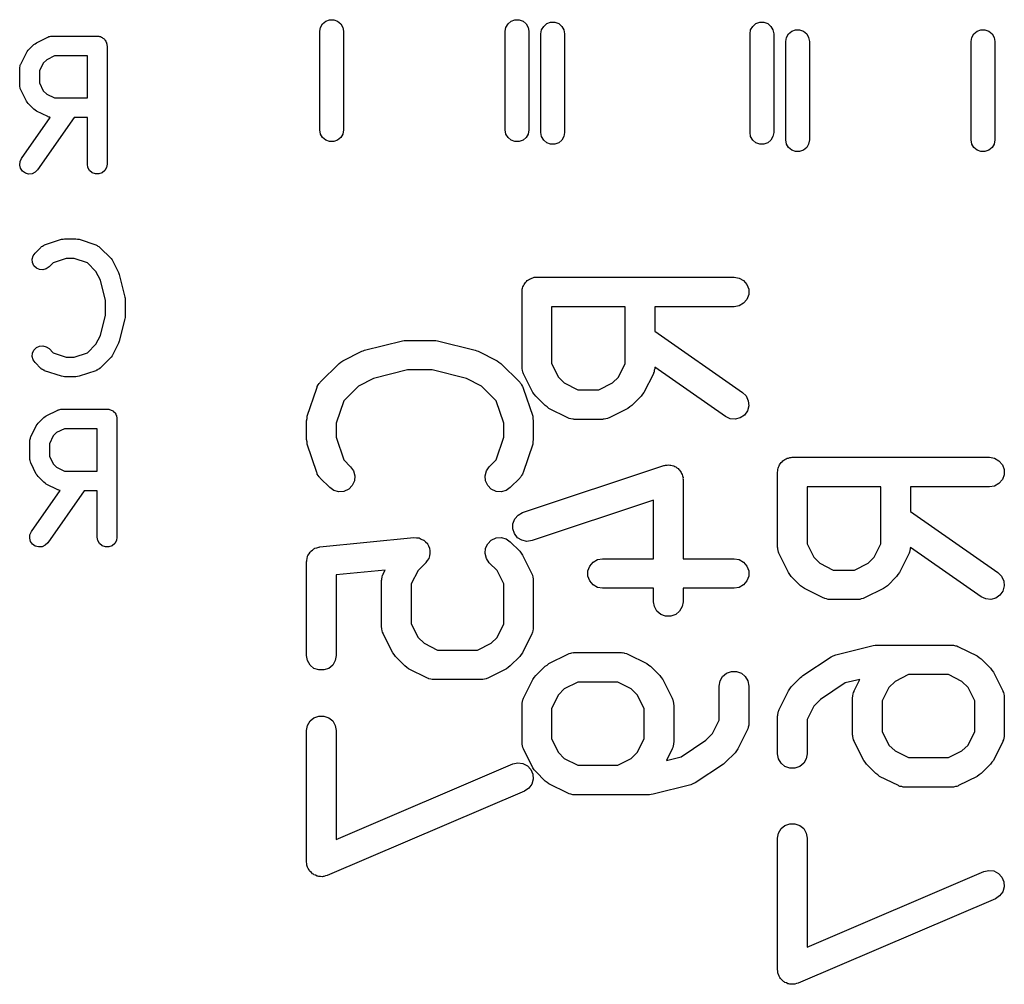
# Model space of a CAD drawing. Extents: x 93.7 to 160.2, y -161.6 to -97.7.
# Tile 24 of 30: x 132.2 to 137.2, y -117.5 to -112.6. Entities that reach past the tile are written whole.
import ezdxf

# ---------------------------------------------------------------- set-up
doc = ezdxf.new("R2010")
doc.units = 0
doc.header["$MEASUREMENT"] = 0
doc.layers.add('BLACK', color=7, linetype='CONTINUOUS')

msp = doc.modelspace()

# ---------------------------------------------------------------- linework, layer by layer
at = {"layer": 'Black'}
for p, q in [((133.68, -112.683), (133.683, -112.663)), ((133.683, -112.663), (133.694, -112.645)), ((133.694, -112.645), (133.71, -112.631)), ((133.71, -112.631), (133.729, -112.624)), ((133.729, -112.624), (133.75, -112.624)), ((133.75, -112.624), (133.77, -112.631)), ((133.77, -112.631), (133.786, -112.645)), ((133.786, -112.645), (133.796, -112.663)), ((133.796, -112.663), (133.8, -112.683)), ((134.62, -112.683), (134.623, -112.663)), ((134.623, -112.663), (134.634, -112.645)), ((134.634, -112.645), (134.65, -112.631)), ((134.65, -112.631), (134.669, -112.624)), ((134.669, -112.624), (134.69, -112.624)), ((134.69, -112.624), (134.71, -112.631)), ((134.71, -112.631), (134.726, -112.645)), ((134.726, -112.645), (134.736, -112.663)), ((134.736, -112.663), (134.74, -112.683)), ((134.804, -112.676), (134.815, -112.658)), ((134.815, -112.658), (134.831, -112.644)), ((134.831, -112.644), (134.85, -112.637)), ((134.85, -112.637), (134.871, -112.637)), ((134.871, -112.637), (134.891, -112.644)), ((134.891, -112.644), (134.907, -112.658)), ((134.907, -112.658), (134.917, -112.676)), ((135.864, -112.676), (135.875, -112.658)), ((135.875, -112.658), (135.891, -112.644)), ((135.891, -112.644), (135.91, -112.637)), ((135.91, -112.637), (135.931, -112.637)), ((135.931, -112.637), (135.951, -112.644)), ((135.951, -112.644), (135.967, -112.658)), ((135.967, -112.658), (135.977, -112.676)), ((132.243, -112.741), (132.3, -112.712)), ((132.3, -112.712), (132.302, -112.712)), ((132.302, -112.712), (132.305, -112.71)), ((132.305, -112.71), (132.311, -112.709)), ((132.311, -112.709), (132.316, -112.708)), ((132.316, -112.708), (132.319, -112.708)), ((132.319, -112.708), (132.322, -112.707)), ((132.322, -112.707), (132.551, -112.707)), ((132.551, -112.707), (132.555, -112.708)), ((132.555, -112.708), (132.559, -112.708)), ((132.559, -112.708), (132.563, -112.709)), ((132.563, -112.709), (132.568, -112.71)), ((132.568, -112.71), (132.572, -112.712)), ((132.572, -112.712), (132.576, -112.714)), ((132.576, -112.714), (132.579, -112.717)), ((132.579, -112.717), (132.583, -112.719)), ((132.583, -112.719), (132.586, -112.722)), ((133.68, -113.183), (133.68, -112.683)), ((133.8, -112.683), (133.8, -113.183)), ((134.62, -113.183), (134.62, -112.683)), ((134.74, -112.683), (134.74, -113.183)), ((134.801, -112.696), (134.804, -112.676)), ((134.801, -113.196), (134.801, -112.696)), ((134.917, -112.676), (134.921, -112.696)), ((134.921, -112.696), (134.921, -113.196)), ((135.861, -112.696), (135.864, -112.676)), ((135.861, -113.196), (135.861, -112.696)), ((135.977, -112.676), (135.981, -112.696)), ((135.981, -112.696), (135.981, -113.196)), ((136.042, -112.734), (136.046, -112.714)), ((136.046, -112.714), (136.056, -112.696)), ((136.056, -112.696), (136.072, -112.682)), ((136.072, -112.682), (136.091, -112.675)), ((136.091, -112.675), (136.112, -112.675)), ((136.112, -112.675), (136.132, -112.682)), ((136.132, -112.682), (136.148, -112.696)), ((136.148, -112.696), (136.158, -112.714)), ((136.158, -112.714), (136.162, -112.734)), ((136.982, -112.734), (136.986, -112.714)), ((136.986, -112.714), (136.996, -112.696)), ((136.996, -112.696), (137.012, -112.682)), ((137.012, -112.682), (137.031, -112.675)), ((137.031, -112.675), (137.052, -112.675)), ((137.052, -112.675), (137.072, -112.682)), ((137.072, -112.682), (137.088, -112.696)), ((137.088, -112.696), (137.098, -112.714)), ((137.098, -112.714), (137.102, -112.734)), ((132.201, -112.779), (132.23, -112.75)), ((132.23, -112.75), (132.236, -112.746)), ((132.236, -112.746), (132.243, -112.741)), ((132.586, -112.722), (132.589, -112.725)), ((132.589, -112.725), (132.591, -112.729)), ((132.591, -112.729), (132.594, -112.732)), ((132.594, -112.732), (132.595, -112.736)), ((132.595, -112.736), (132.598, -112.74)), ((132.598, -112.74), (132.598, -112.744)), ((132.598, -112.744), (132.6, -112.749)), ((132.6, -112.749), (132.6, -112.753)), ((132.6, -112.753), (132.601, -112.757)), ((132.601, -112.757), (132.601, -113.357)), ((136.042, -113.234), (136.042, -112.734)), ((136.162, -112.734), (136.162, -113.234)), ((136.982, -113.234), (136.982, -112.734)), ((137.102, -112.734), (137.102, -113.234)), ((132.163, -112.849), (132.192, -112.792)), ((132.192, -112.792), (132.196, -112.786)), ((132.196, -112.786), (132.201, -112.779)), ((132.334, -112.807), (132.295, -112.827)), ((132.501, -112.807), (132.334, -112.807)), ((132.501, -113.021), (132.501, -112.807)), ((132.158, -112.866), (132.16, -112.86)), ((132.158, -112.869), (132.158, -112.866)), ((132.158, -112.871), (132.158, -112.869)), ((132.16, -112.86), (132.161, -112.854)), ((132.161, -112.854), (132.162, -112.852)), ((132.162, -112.852), (132.163, -112.849)), ((132.277, -112.844), (132.258, -112.883)), ((132.295, -112.827), (132.277, -112.844)), ((132.158, -112.957), (132.158, -112.871)), ((132.258, -112.883), (132.258, -112.945)), ((132.158, -112.96), (132.158, -112.957)), ((132.158, -112.963), (132.158, -112.96)), ((132.16, -112.969), (132.158, -112.963)), ((132.258, -112.945), (132.277, -112.985)), ((132.161, -112.974), (132.16, -112.969)), ((132.162, -112.977), (132.161, -112.974)), ((132.163, -112.98), (132.162, -112.977)), ((132.192, -113.037), (132.163, -112.98)), ((132.277, -112.985), (132.295, -113.002)), ((132.295, -113.002), (132.334, -113.021)), ((132.196, -113.043), (132.192, -113.037)), ((132.201, -113.05), (132.196, -113.043)), ((132.23, -113.078), (132.201, -113.05)), ((132.334, -113.021), (132.501, -113.021)), ((132.236, -113.083), (132.23, -113.078)), ((132.243, -113.088), (132.236, -113.083)), ((132.3, -113.116), (132.243, -113.088)), ((132.302, -113.117), (132.3, -113.116)), ((132.305, -113.118), (132.302, -113.117)), ((132.311, -113.119), (132.305, -113.118)), ((132.167, -113.329), (132.313, -113.12)), ((132.434, -113.121), (132.249, -113.386)), ((132.313, -113.12), (132.311, -113.119)), ((132.501, -113.121), (132.434, -113.121)), ((132.501, -113.357), (132.501, -113.121)), ((133.683, -113.204), (133.68, -113.183)), ((133.694, -113.222), (133.683, -113.204)), ((133.796, -113.204), (133.786, -113.222)), ((133.8, -113.183), (133.796, -113.204)), ((134.623, -113.204), (134.62, -113.183)), ((134.634, -113.222), (134.623, -113.204)), ((134.736, -113.204), (134.726, -113.222)), ((134.74, -113.183), (134.736, -113.204)), ((134.804, -113.217), (134.801, -113.196)), ((134.815, -113.235), (134.804, -113.217)), ((134.917, -113.217), (134.907, -113.235)), ((134.921, -113.196), (134.917, -113.217)), ((135.864, -113.217), (135.861, -113.196)), ((135.875, -113.235), (135.864, -113.217)), ((135.977, -113.217), (135.967, -113.235)), ((135.981, -113.196), (135.977, -113.217)), ((133.71, -113.235), (133.694, -113.222)), ((133.729, -113.242), (133.71, -113.235)), ((133.75, -113.242), (133.729, -113.242)), ((133.77, -113.235), (133.75, -113.242)), ((133.786, -113.222), (133.77, -113.235)), ((134.65, -113.235), (134.634, -113.222)), ((134.669, -113.242), (134.65, -113.235)), ((134.69, -113.242), (134.669, -113.242)), ((134.71, -113.235), (134.69, -113.242)), ((134.726, -113.222), (134.71, -113.235)), ((134.831, -113.248), (134.815, -113.235)), ((134.85, -113.255), (134.831, -113.248)), ((134.871, -113.255), (134.85, -113.255)), ((134.891, -113.248), (134.871, -113.255)), ((134.907, -113.235), (134.891, -113.248)), ((135.891, -113.248), (135.875, -113.235)), ((135.91, -113.255), (135.891, -113.248)), ((135.931, -113.255), (135.91, -113.255)), ((135.951, -113.248), (135.931, -113.255)), ((135.967, -113.235), (135.951, -113.248)), ((136.046, -113.255), (136.042, -113.234)), ((136.056, -113.273), (136.046, -113.255)), ((136.158, -113.255), (136.148, -113.273)), ((136.162, -113.234), (136.158, -113.255)), ((136.986, -113.255), (136.982, -113.234)), ((136.996, -113.273), (136.986, -113.255)), ((137.098, -113.255), (137.088, -113.273)), ((137.102, -113.234), (137.098, -113.255)), ((136.072, -113.286), (136.056, -113.273)), ((136.091, -113.293), (136.072, -113.286)), ((136.112, -113.293), (136.091, -113.293)), ((136.132, -113.286), (136.112, -113.293)), ((136.148, -113.273), (136.132, -113.286)), ((137.012, -113.286), (136.996, -113.273)), ((137.031, -113.293), (137.012, -113.286)), ((137.052, -113.293), (137.031, -113.293)), ((137.072, -113.286), (137.052, -113.293)), ((137.088, -113.273), (137.072, -113.286)), ((132.158, -113.362), (132.16, -113.344)), ((132.162, -113.378), (132.158, -113.362)), ((132.16, -113.344), (132.167, -113.329)), ((132.504, -113.374), (132.501, -113.357)), ((132.601, -113.357), (132.598, -113.374)), ((132.172, -113.393), (132.162, -113.378)), ((132.187, -113.403), (132.172, -113.393)), ((132.203, -113.407), (132.187, -113.403)), ((132.221, -113.406), (132.203, -113.407)), ((132.236, -113.398), (132.221, -113.406)), ((132.249, -113.386), (132.236, -113.398)), ((132.512, -113.389), (132.504, -113.374)), ((132.526, -113.401), (132.512, -113.389)), ((132.542, -113.406), (132.526, -113.401)), ((132.559, -113.406), (132.542, -113.406)), ((132.576, -113.401), (132.559, -113.406)), ((132.589, -113.389), (132.576, -113.401)), ((132.598, -113.374), (132.589, -113.389)), ((132.282, -113.768), (132.284, -113.767)), ((132.284, -113.767), (132.37, -113.738)), ((132.37, -113.738), (132.378, -113.737)), ((132.378, -113.737), (132.386, -113.736)), ((132.386, -113.736), (132.443, -113.736)), ((132.443, -113.736), (132.451, -113.737)), ((132.451, -113.737), (132.459, -113.738)), ((132.459, -113.738), (132.544, -113.767)), ((132.544, -113.767), (132.547, -113.768)), ((132.226, -113.822), (132.236, -113.808)), ((132.236, -113.808), (132.265, -113.779)), ((132.265, -113.779), (132.267, -113.777)), ((132.267, -113.777), (132.269, -113.775)), ((132.269, -113.775), (132.274, -113.773)), ((132.274, -113.773), (132.279, -113.769)), ((132.279, -113.769), (132.282, -113.768)), ((132.547, -113.768), (132.55, -113.769)), ((132.55, -113.769), (132.554, -113.773)), ((132.554, -113.773), (132.56, -113.775)), ((132.56, -113.775), (132.561, -113.777)), ((132.561, -113.777), (132.564, -113.779)), ((132.564, -113.779), (132.621, -113.836)), ((132.221, -113.839), (132.226, -113.822)), ((132.223, -113.856), (132.221, -113.839)), ((132.23, -113.872), (132.223, -113.856)), ((132.327, -113.858), (132.307, -113.878)), ((132.394, -113.836), (132.327, -113.858)), ((132.435, -113.836), (132.394, -113.836)), ((132.501, -113.858), (132.435, -113.836)), ((132.544, -113.901), (132.501, -113.858)), ((132.621, -113.836), (132.626, -113.843)), ((132.626, -113.843), (132.63, -113.849)), ((132.63, -113.849), (132.659, -113.906)), ((132.243, -113.884), (132.23, -113.872)), ((132.258, -113.891), (132.243, -113.884)), ((132.276, -113.893), (132.258, -113.891)), ((132.292, -113.888), (132.276, -113.893)), ((132.307, -113.878), (132.292, -113.888)), ((132.567, -113.946), (132.544, -113.901)), ((132.659, -113.906), (132.66, -113.912)), ((132.66, -113.912), (132.663, -113.917)), ((132.663, -113.917), (132.691, -114.031)), ((132.593, -114.049), (132.567, -113.946)), ((134.715, -113.968), (134.719, -113.963)), ((134.719, -113.963), (134.722, -113.957)), ((134.722, -113.957), (134.727, -113.953)), ((134.727, -113.953), (134.731, -113.948)), ((134.731, -113.948), (134.737, -113.944)), ((134.737, -113.944), (134.742, -113.94)), ((134.742, -113.94), (134.748, -113.938)), ((134.748, -113.938), (134.754, -113.935)), ((134.754, -113.935), (134.76, -113.933)), ((134.76, -113.933), (134.767, -113.931)), ((134.767, -113.931), (134.773, -113.931)), ((134.773, -113.931), (134.78, -113.93)), ((134.78, -113.93), (135.78, -113.93)), ((135.78, -113.93), (135.805, -113.935)), ((135.805, -113.935), (135.828, -113.948)), ((135.828, -113.948), (135.845, -113.968)), ((134.705, -114.005), (134.706, -113.999)), ((134.705, -114.386), (134.705, -114.005)), ((134.706, -113.992), (134.708, -113.986)), ((134.706, -113.999), (134.706, -113.992)), ((134.708, -113.986), (134.709, -113.979)), ((134.709, -113.979), (134.712, -113.974)), ((134.712, -113.974), (134.715, -113.968)), ((135.845, -113.968), (135.854, -113.992)), ((135.854, -113.992), (135.854, -114.018)), ((132.593, -114.123), (132.593, -114.049)), ((132.691, -114.031), (132.692, -114.037)), ((132.692, -114.037), (132.693, -114.043)), ((132.693, -114.043), (132.693, -114.129)), ((135.828, -114.063), (135.805, -114.076)), ((135.845, -114.043), (135.828, -114.063)), ((135.854, -114.018), (135.845, -114.043)), ((134.855, -114.08), (134.855, -114.368)), ((135.228, -114.08), (134.855, -114.08)), ((135.228, -114.368), (135.228, -114.08)), ((135.78, -114.08), (135.378, -114.08)), ((135.378, -114.08), (135.378, -114.204)), ((135.805, -114.076), (135.78, -114.08)), ((132.567, -114.226), (132.593, -114.123)), ((132.691, -114.141), (132.663, -114.255)), ((132.692, -114.135), (132.691, -114.141)), ((132.693, -114.129), (132.692, -114.135)), ((135.378, -114.204), (135.823, -114.515)), ((132.544, -114.271), (132.567, -114.226)), ((132.659, -114.265), (132.63, -114.323)), ((132.66, -114.26), (132.659, -114.265)), ((132.663, -114.255), (132.66, -114.26)), ((133.907, -114.301), (134.098, -114.253)), ((134.098, -114.253), (134.107, -114.252)), ((134.107, -114.252), (134.116, -114.251)), ((134.116, -114.251), (134.259, -114.251)), ((134.259, -114.251), (134.268, -114.252)), ((134.268, -114.252), (134.277, -114.253)), ((134.277, -114.253), (134.468, -114.301)), ((132.221, -114.333), (132.223, -114.316)), ((132.223, -114.316), (132.23, -114.3)), ((132.23, -114.3), (132.243, -114.288)), ((132.243, -114.288), (132.258, -114.28)), ((132.258, -114.28), (132.276, -114.279)), ((132.276, -114.279), (132.292, -114.283)), ((132.292, -114.283), (132.307, -114.293)), ((132.307, -114.293), (132.327, -114.314)), ((132.327, -114.314), (132.394, -114.336)), ((132.435, -114.336), (132.501, -114.314)), ((132.501, -114.314), (132.544, -114.271)), ((133.797, -114.354), (133.892, -114.306)), ((133.892, -114.306), (133.9, -114.304)), ((133.9, -114.304), (133.907, -114.301)), ((134.468, -114.301), (134.475, -114.304)), ((134.475, -114.304), (134.483, -114.306)), ((134.483, -114.306), (134.578, -114.354)), ((132.226, -114.35), (132.221, -114.333)), ((132.236, -114.364), (132.226, -114.35)), ((132.265, -114.393), (132.236, -114.364)), ((132.394, -114.336), (132.435, -114.336)), ((132.621, -114.336), (132.564, -114.393)), ((132.626, -114.329), (132.621, -114.336)), ((132.63, -114.323), (132.626, -114.329)), ((133.777, -114.368), (133.787, -114.361)), ((133.787, -114.361), (133.797, -114.354)), ((134.578, -114.354), (134.588, -114.361)), ((134.588, -114.361), (134.598, -114.368)), ((132.267, -114.394), (132.265, -114.393)), ((132.269, -114.397), (132.267, -114.394)), ((132.274, -114.399), (132.269, -114.397)), ((132.279, -114.403), (132.274, -114.399)), ((132.282, -114.403), (132.279, -114.403)), ((132.284, -114.405), (132.282, -114.403)), ((132.37, -114.433), (132.284, -114.405)), ((132.544, -114.405), (132.459, -114.433)), ((132.547, -114.403), (132.544, -114.405)), ((132.55, -114.403), (132.547, -114.403)), ((132.554, -114.399), (132.55, -114.403)), ((132.56, -114.397), (132.554, -114.399)), ((132.561, -114.394), (132.56, -114.397)), ((132.564, -114.393), (132.561, -114.394)), ((133.682, -114.463), (133.777, -114.368)), ((134.125, -114.401), (133.952, -114.444)), ((134.25, -114.401), (134.125, -114.401)), ((134.423, -114.444), (134.25, -114.401)), ((134.598, -114.368), (134.693, -114.463)), ((134.705, -114.39), (134.705, -114.386)), ((134.705, -114.395), (134.705, -114.39)), ((134.708, -114.403), (134.705, -114.395)), ((134.709, -114.412), (134.708, -114.403)), ((134.711, -114.415), (134.709, -114.412)), ((134.713, -114.42), (134.711, -114.415)), ((134.855, -114.368), (134.889, -114.437)), ((135.194, -114.437), (135.228, -114.368)), ((135.372, -114.415), (135.371, -114.42)), ((135.374, -114.412), (135.372, -114.415)), ((135.375, -114.403), (135.374, -114.412)), ((135.378, -114.395), (135.375, -114.403)), ((135.737, -114.638), (135.378, -114.387)), ((135.378, -114.387), (135.378, -114.39)), ((135.378, -114.39), (135.378, -114.395)), ((132.378, -114.435), (132.37, -114.433)), ((132.386, -114.436), (132.378, -114.435)), ((132.443, -114.436), (132.386, -114.436)), ((132.451, -114.435), (132.443, -114.436)), ((132.459, -114.433), (132.451, -114.435)), ((133.68, -114.467), (133.682, -114.463)), ((133.952, -114.444), (133.875, -114.483)), ((134.5, -114.483), (134.423, -114.444)), ((134.693, -114.463), (134.695, -114.467)), ((134.76, -114.515), (134.713, -114.42)), ((134.889, -114.437), (134.919, -114.467)), ((135.164, -114.467), (135.194, -114.437)), ((135.371, -114.42), (135.323, -114.515)), ((133.616, -114.635), (133.664, -114.493)), ((133.664, -114.493), (133.666, -114.489)), ((133.666, -114.489), (133.667, -114.485)), ((133.667, -114.485), (133.672, -114.477)), ((133.672, -114.477), (133.676, -114.47)), ((133.676, -114.47), (133.68, -114.467)), ((133.875, -114.483), (133.801, -114.557)), ((134.574, -114.557), (134.5, -114.483)), ((134.695, -114.467), (134.699, -114.47)), ((134.699, -114.47), (134.703, -114.477)), ((134.703, -114.477), (134.708, -114.485)), ((134.708, -114.485), (134.709, -114.489)), ((134.709, -114.489), (134.711, -114.493)), ((134.711, -114.493), (134.759, -114.635)), ((134.767, -114.524), (134.76, -114.515)), ((134.919, -114.467), (134.988, -114.502)), ((134.988, -114.502), (135.095, -114.502)), ((135.095, -114.502), (135.164, -114.467)), ((135.323, -114.515), (135.316, -114.524)), ((135.823, -114.515), (135.841, -114.533)), ((133.801, -114.557), (133.762, -114.671)), ((134.612, -114.671), (134.574, -114.557)), ((134.774, -114.534), (134.767, -114.524)), ((134.822, -114.582), (134.774, -114.534)), ((135.309, -114.534), (135.261, -114.582)), ((135.316, -114.524), (135.309, -114.534)), ((135.841, -114.533), (135.852, -114.557)), ((135.852, -114.557), (135.854, -114.583)), ((132.293, -114.633), (132.351, -114.605)), ((132.351, -114.605), (132.353, -114.604)), ((132.353, -114.604), (132.356, -114.603)), ((132.356, -114.603), (132.362, -114.602)), ((132.362, -114.602), (132.367, -114.6)), ((132.367, -114.6), (132.37, -114.6)), ((132.37, -114.6), (132.373, -114.6)), ((132.373, -114.6), (132.601, -114.6)), ((132.601, -114.6), (132.606, -114.6)), ((132.606, -114.6), (132.61, -114.6)), ((132.61, -114.6), (132.614, -114.602)), ((132.614, -114.602), (132.619, -114.603)), ((132.619, -114.603), (132.622, -114.605)), ((132.622, -114.605), (132.626, -114.606)), ((132.626, -114.606), (132.63, -114.609)), ((132.63, -114.609), (132.634, -114.611)), ((132.634, -114.611), (132.636, -114.615)), ((132.636, -114.615), (132.64, -114.617)), ((134.832, -114.589), (134.822, -114.582)), ((134.841, -114.596), (134.832, -114.589)), ((134.937, -114.644), (134.841, -114.596)), ((135.242, -114.596), (135.147, -114.644)), ((135.251, -114.589), (135.242, -114.596)), ((135.261, -114.582), (135.251, -114.589)), ((135.848, -114.608), (135.833, -114.63)), ((135.854, -114.583), (135.848, -114.608)), ((132.252, -114.671), (132.28, -114.643)), ((132.28, -114.643), (132.287, -114.638)), ((132.287, -114.638), (132.293, -114.633)), ((132.64, -114.617), (132.642, -114.621)), ((132.642, -114.621), (132.645, -114.625)), ((132.645, -114.625), (132.646, -114.629)), ((132.646, -114.629), (132.648, -114.632)), ((132.648, -114.632), (132.649, -114.637)), ((132.649, -114.637), (132.651, -114.641)), ((132.651, -114.641), (132.651, -114.645)), ((132.651, -114.645), (132.651, -114.65)), ((132.651, -114.65), (132.651, -115.25)), ((133.612, -114.659), (133.615, -114.647)), ((133.612, -114.754), (133.612, -114.659)), ((133.615, -114.647), (133.616, -114.635)), ((134.759, -114.635), (134.76, -114.647)), ((134.76, -114.647), (134.762, -114.659)), ((134.762, -114.659), (134.762, -114.754)), ((134.941, -114.645), (134.937, -114.644)), ((134.944, -114.647), (134.941, -114.645)), ((134.953, -114.649), (134.944, -114.647)), ((134.962, -114.651), (134.953, -114.649)), ((134.966, -114.651), (134.962, -114.651)), ((134.97, -114.652), (134.966, -114.651)), ((135.113, -114.652), (134.97, -114.652)), ((135.117, -114.651), (135.113, -114.652)), ((135.122, -114.651), (135.117, -114.651)), ((135.13, -114.649), (135.122, -114.651)), ((135.139, -114.647), (135.13, -114.649)), ((135.142, -114.645), (135.139, -114.647)), ((135.147, -114.644), (135.142, -114.645)), ((135.76, -114.649), (135.737, -114.638)), ((135.786, -114.651), (135.76, -114.649)), ((135.811, -114.644), (135.786, -114.651)), ((135.833, -114.63), (135.811, -114.644)), ((132.214, -114.741), (132.242, -114.684)), ((132.242, -114.684), (132.247, -114.678)), ((132.247, -114.678), (132.252, -114.671)), ((132.385, -114.7), (132.345, -114.719)), ((132.551, -114.7), (132.385, -114.7)), ((132.551, -114.914), (132.551, -114.7)), ((133.762, -114.671), (133.762, -114.742)), ((134.612, -114.742), (134.612, -114.671)), ((132.209, -114.758), (132.211, -114.752)), ((132.209, -114.761), (132.209, -114.758)), ((132.209, -114.764), (132.209, -114.761)), ((132.209, -114.85), (132.209, -114.764)), ((132.211, -114.752), (132.212, -114.747)), ((132.212, -114.747), (132.213, -114.744)), ((132.213, -114.744), (132.214, -114.741)), ((132.328, -114.736), (132.309, -114.776)), ((132.345, -114.719), (132.328, -114.736)), ((133.615, -114.766), (133.612, -114.754)), ((133.616, -114.778), (133.615, -114.766)), ((133.762, -114.742), (133.801, -114.857)), ((134.574, -114.857), (134.612, -114.742)), ((134.76, -114.766), (134.759, -114.778)), ((134.762, -114.754), (134.76, -114.766)), ((132.309, -114.776), (132.309, -114.838)), ((133.664, -114.921), (133.616, -114.778)), ((134.759, -114.778), (134.711, -114.921)), ((132.209, -114.852), (132.209, -114.85)), ((132.209, -114.855), (132.209, -114.852)), ((132.211, -114.861), (132.209, -114.855)), ((132.212, -114.867), (132.211, -114.861)), ((132.309, -114.838), (132.328, -114.877)), ((133.801, -114.857), (133.836, -114.892)), ((134.539, -114.892), (134.574, -114.857)), ((136.023, -114.867), (136.027, -114.862)), ((136.027, -114.862), (136.033, -114.859)), ((136.033, -114.859), (136.038, -114.855)), ((136.038, -114.855), (136.044, -114.852)), ((136.044, -114.852), (136.049, -114.849)), ((136.049, -114.849), (136.056, -114.848)), ((136.056, -114.848), (136.062, -114.846)), ((136.062, -114.846), (136.069, -114.846)), ((136.069, -114.846), (136.075, -114.844)), ((136.075, -114.844), (137.075, -114.844)), ((137.075, -114.844), (137.101, -114.849)), ((137.101, -114.849), (137.123, -114.862)), ((137.123, -114.862), (137.14, -114.882)), ((132.213, -114.869), (132.212, -114.867)), ((132.214, -114.872), (132.213, -114.869)), ((132.242, -114.929), (132.214, -114.872)), ((132.328, -114.877), (132.345, -114.894)), ((132.345, -114.894), (132.385, -114.914)), ((132.385, -114.914), (132.551, -114.914)), ((133.836, -114.892), (133.851, -114.913)), ((133.851, -114.913), (133.857, -114.938)), ((134.518, -114.938), (134.524, -114.913)), ((134.524, -114.913), (134.539, -114.892)), ((134.708, -115.124), (135.423, -114.886)), ((135.423, -114.886), (135.428, -114.886)), ((135.428, -114.886), (135.433, -114.884)), ((135.433, -114.884), (135.441, -114.884)), ((135.441, -114.884), (135.448, -114.883)), ((135.448, -114.883), (135.454, -114.884)), ((135.454, -114.884), (135.459, -114.884)), ((135.459, -114.884), (135.466, -114.886)), ((135.466, -114.886), (135.474, -114.888)), ((135.474, -114.888), (135.479, -114.891)), ((135.479, -114.891), (135.484, -114.893)), ((135.484, -114.893), (135.49, -114.897)), ((135.49, -114.897), (135.496, -114.901)), ((135.496, -114.901), (135.5, -114.906)), ((135.5, -114.906), (135.504, -114.909)), ((135.504, -114.909), (135.508, -114.916)), ((136, -114.919), (136.001, -114.913)), ((136.001, -114.906), (136.003, -114.9)), ((136.001, -114.913), (136.001, -114.906)), ((136.003, -114.9), (136.005, -114.894)), ((136.005, -114.894), (136.008, -114.888)), ((136.008, -114.888), (136.01, -114.882)), ((136.01, -114.882), (136.014, -114.877)), ((136.014, -114.877), (136.018, -114.871)), ((136.018, -114.871), (136.023, -114.867)), ((137.14, -114.882), (137.149, -114.906)), ((137.149, -114.906), (137.149, -114.933)), ((132.247, -114.935), (132.242, -114.929)), ((132.252, -114.942), (132.247, -114.935)), ((132.28, -114.971), (132.252, -114.942)), ((133.666, -114.925), (133.664, -114.921)), ((133.667, -114.929), (133.666, -114.925)), ((133.672, -114.936), (133.667, -114.929)), ((133.676, -114.944), (133.672, -114.936)), ((133.68, -114.947), (133.676, -114.944)), ((133.682, -114.95), (133.68, -114.947)), ((133.73, -114.998), (133.682, -114.95)), ((133.855, -114.964), (133.844, -114.988)), ((133.857, -114.938), (133.855, -114.964)), ((134.52, -114.964), (134.518, -114.938)), ((134.531, -114.988), (134.52, -114.964)), ((134.693, -114.95), (134.645, -114.998)), ((134.695, -114.947), (134.693, -114.95)), ((134.699, -114.944), (134.695, -114.947)), ((134.703, -114.936), (134.699, -114.944)), ((134.708, -114.929), (134.703, -114.936)), ((134.709, -114.925), (134.708, -114.929)), ((134.711, -114.921), (134.709, -114.925)), ((135.508, -114.916), (135.512, -114.922)), ((135.512, -114.922), (135.514, -114.927)), ((135.514, -114.927), (135.517, -114.932)), ((135.517, -114.932), (135.518, -114.939)), ((135.518, -114.939), (135.521, -114.946)), ((135.521, -114.946), (135.52, -114.952)), ((135.52, -114.952), (135.521, -114.957)), ((135.521, -114.957), (135.521, -115.359)), ((136, -115.3), (136, -114.919)), ((137.14, -114.957), (137.123, -114.977)), ((137.149, -114.933), (137.14, -114.957)), ((132.218, -115.221), (132.364, -115.012)), ((132.287, -114.975), (132.28, -114.971)), ((132.293, -114.98), (132.287, -114.975)), ((132.351, -115.009), (132.293, -114.98)), ((132.485, -115.014), (132.3, -115.278)), ((132.353, -115.009), (132.351, -115.009)), ((132.356, -115.011), (132.353, -115.009)), ((132.362, -115.012), (132.356, -115.011)), ((132.364, -115.012), (132.362, -115.012)), ((132.551, -115.014), (132.485, -115.014)), ((132.551, -115.25), (132.551, -115.014)), ((133.751, -115.013), (133.73, -114.998)), ((133.776, -115.02), (133.751, -115.013)), ((133.826, -115.006), (133.802, -115.017)), ((133.844, -114.988), (133.826, -115.006)), ((134.549, -115.006), (134.531, -114.988)), ((134.573, -115.017), (134.549, -115.006)), ((134.624, -115.013), (134.599, -115.02)), ((134.645, -114.998), (134.624, -115.013)), ((136.15, -114.994), (136.15, -115.283)), ((136.524, -114.994), (136.15, -114.994)), ((136.524, -115.283), (136.524, -114.994)), ((137.075, -114.994), (136.674, -114.994)), ((136.674, -114.994), (136.674, -115.119)), ((137.101, -114.99), (137.075, -114.994)), ((137.123, -114.977), (137.101, -114.99)), ((133.802, -115.017), (133.776, -115.02)), ((134.599, -115.02), (134.573, -115.017)), ((135.371, -115.062), (134.756, -115.267)), ((135.371, -115.359), (135.371, -115.062)), ((134.659, -115.181), (134.668, -115.156)), ((134.668, -115.156), (134.685, -115.137)), ((134.685, -115.137), (134.708, -115.124)), ((136.674, -115.119), (137.118, -115.429)), ((134.658, -115.207), (134.659, -115.181)), ((134.666, -115.231), (134.658, -115.207)), ((132.209, -115.254), (132.21, -115.237)), ((132.213, -115.271), (132.209, -115.254)), ((132.21, -115.237), (132.218, -115.221)), ((132.554, -115.267), (132.551, -115.25)), ((132.651, -115.25), (132.648, -115.267)), ((133.68, -115.299), (134.156, -115.251)), ((134.156, -115.251), (134.157, -115.251)), ((134.157, -115.251), (134.157, -115.251)), ((134.157, -115.251), (134.17, -115.252)), ((134.17, -115.252), (134.182, -115.253)), ((134.182, -115.253), (134.183, -115.253)), ((134.183, -115.253), (134.183, -115.253)), ((134.183, -115.253), (134.194, -115.259)), ((134.194, -115.259), (134.206, -115.264)), ((134.206, -115.264), (134.206, -115.264)), ((134.206, -115.264), (134.207, -115.264)), ((134.207, -115.264), (134.216, -115.273)), ((134.531, -115.283), (134.549, -115.264)), ((134.549, -115.264), (134.573, -115.253)), ((134.573, -115.253), (134.599, -115.251)), ((134.599, -115.251), (134.624, -115.258)), ((134.624, -115.258), (134.645, -115.273)), ((134.682, -115.252), (134.666, -115.231)), ((134.704, -115.265), (134.682, -115.252)), ((134.73, -115.271), (134.704, -115.265)), ((132.223, -115.285), (132.213, -115.271)), ((132.237, -115.295), (132.223, -115.285)), ((132.254, -115.299), (132.237, -115.295)), ((132.272, -115.298), (132.254, -115.299)), ((132.287, -115.29), (132.272, -115.298)), ((132.3, -115.278), (132.287, -115.29)), ((132.563, -115.282), (132.554, -115.267)), ((132.576, -115.293), (132.563, -115.282)), ((132.593, -115.299), (132.576, -115.293)), ((132.61, -115.299), (132.593, -115.299)), ((132.626, -115.293), (132.61, -115.299)), ((132.64, -115.282), (132.626, -115.293)), ((132.648, -115.267), (132.64, -115.282)), ((133.634, -115.321), (133.642, -115.315)), ((133.642, -115.315), (133.65, -115.308)), ((133.65, -115.308), (133.653, -115.307)), ((133.653, -115.307), (133.655, -115.306)), ((133.655, -115.306), (133.665, -115.303)), ((133.665, -115.303), (133.674, -115.3)), ((133.674, -115.3), (133.677, -115.3)), ((133.677, -115.3), (133.68, -115.299)), ((134.216, -115.273), (134.225, -115.282)), ((134.225, -115.282), (134.225, -115.282)), ((134.225, -115.282), (134.225, -115.283)), ((134.225, -115.283), (134.23, -115.294)), ((134.23, -115.294), (134.236, -115.305)), ((134.236, -115.305), (134.236, -115.306)), ((134.236, -115.306), (134.236, -115.306)), ((134.236, -115.306), (134.237, -115.319)), ((134.518, -115.332), (134.52, -115.306)), ((134.52, -115.306), (134.531, -115.283)), ((134.645, -115.273), (134.693, -115.32)), ((134.756, -115.267), (134.73, -115.271)), ((136.001, -115.305), (136, -115.3)), ((136.001, -115.309), (136.001, -115.305)), ((136.003, -115.317), (136.001, -115.309)), ((136.15, -115.283), (136.184, -115.351)), ((136.49, -115.351), (136.524, -115.283)), ((136.673, -115.309), (136.671, -115.317)), ((136.674, -115.302), (136.673, -115.305)), ((136.673, -115.305), (136.673, -115.309)), ((137.032, -115.552), (136.674, -115.302)), ((133.613, -115.368), (133.615, -115.358)), ((133.615, -115.358), (133.617, -115.348)), ((133.617, -115.348), (133.618, -115.345)), ((133.618, -115.345), (133.619, -115.343)), ((133.619, -115.343), (133.625, -115.334)), ((133.625, -115.334), (133.63, -115.325)), ((133.63, -115.325), (133.632, -115.323)), ((133.632, -115.323), (133.634, -115.321)), ((134.232, -115.357), (134.224, -115.368)), ((134.235, -115.344), (134.232, -115.357)), ((134.232, -115.357), (134.232, -115.357)), ((134.232, -115.357), (134.232, -115.357)), ((134.238, -115.332), (134.235, -115.344)), ((134.237, -115.319), (134.238, -115.331)), ((134.238, -115.331), (134.238, -115.332)), ((134.238, -115.332), (134.238, -115.332)), ((134.524, -115.357), (134.518, -115.332)), ((134.539, -115.379), (134.524, -115.357)), ((134.693, -115.32), (134.7, -115.33)), ((134.7, -115.33), (134.707, -115.34)), ((134.707, -115.34), (134.755, -115.435)), ((135.065, -115.376), (135.087, -115.363)), ((135.087, -115.363), (135.113, -115.359)), ((135.113, -115.359), (135.371, -115.359)), ((135.521, -115.359), (135.78, -115.359)), ((135.78, -115.359), (135.805, -115.363)), ((135.805, -115.363), (135.828, -115.376)), ((136.005, -115.326), (136.003, -115.317)), ((136.007, -115.33), (136.005, -115.326)), ((136.008, -115.334), (136.007, -115.33)), ((136.056, -115.429), (136.008, -115.334)), ((136.184, -115.351), (136.215, -115.382)), ((136.459, -115.382), (136.49, -115.351)), ((136.666, -115.334), (136.618, -115.429)), ((136.667, -115.33), (136.666, -115.334)), ((136.669, -115.326), (136.667, -115.33)), ((136.671, -115.317), (136.669, -115.326)), ((133.612, -115.373), (133.613, -115.371)), ((133.612, -115.85), (133.612, -115.373)), ((133.613, -115.371), (133.613, -115.368)), ((134.217, -115.379), (134.178, -115.418)), ((134.224, -115.368), (134.217, -115.378)), ((134.217, -115.378), (134.217, -115.378)), ((134.217, -115.378), (134.217, -115.379)), ((134.578, -115.418), (134.539, -115.379)), ((135.039, -115.421), (135.048, -115.396)), ((135.048, -115.396), (135.065, -115.376)), ((135.828, -115.376), (135.845, -115.396)), ((135.845, -115.396), (135.854, -115.421)), ((136.215, -115.382), (136.283, -115.416)), ((136.391, -115.416), (136.459, -115.382)), ((134.011, -115.416), (133.762, -115.441)), ((133.762, -115.441), (133.762, -115.85)), ((133.993, -115.469), (133.994, -115.464)), ((133.994, -115.46), (133.996, -115.452)), ((133.994, -115.464), (133.994, -115.46)), ((133.996, -115.452), (133.998, -115.443)), ((133.998, -115.443), (134, -115.439)), ((134, -115.439), (134.001, -115.435)), ((134.001, -115.435), (134.011, -115.416)), ((134.178, -115.418), (134.143, -115.486)), ((134.612, -115.486), (134.578, -115.418)), ((134.755, -115.435), (134.756, -115.439)), ((134.756, -115.439), (134.758, -115.443)), ((134.758, -115.443), (134.759, -115.452)), ((134.759, -115.452), (134.762, -115.46)), ((134.762, -115.46), (134.762, -115.464)), ((134.762, -115.464), (134.762, -115.469)), ((135.039, -115.447), (135.039, -115.421)), ((135.048, -115.471), (135.039, -115.447)), ((135.854, -115.447), (135.845, -115.471)), ((135.854, -115.421), (135.854, -115.447)), ((136.063, -115.439), (136.056, -115.429)), ((136.07, -115.449), (136.063, -115.439)), ((136.117, -115.496), (136.07, -115.449)), ((136.283, -115.416), (136.391, -115.416)), ((136.604, -115.449), (136.557, -115.496)), ((136.611, -115.439), (136.604, -115.449)), ((136.618, -115.429), (136.611, -115.439)), ((137.118, -115.429), (137.136, -115.448)), ((137.136, -115.448), (137.148, -115.472)), ((133.993, -115.707), (133.993, -115.469)), ((134.143, -115.486), (134.143, -115.689)), ((134.612, -115.689), (134.612, -115.486)), ((134.762, -115.469), (134.762, -115.707)), ((135.065, -115.491), (135.048, -115.471)), ((135.087, -115.504), (135.065, -115.491)), ((135.113, -115.509), (135.087, -115.504)), ((135.371, -115.509), (135.113, -115.509)), ((135.371, -115.577), (135.371, -115.509)), ((135.78, -115.509), (135.521, -115.509)), ((135.521, -115.509), (135.521, -115.577)), ((135.805, -115.504), (135.78, -115.509)), ((135.828, -115.491), (135.805, -115.504)), ((135.845, -115.471), (135.828, -115.491)), ((136.127, -115.503), (136.117, -115.496)), ((136.137, -115.51), (136.127, -115.503)), ((136.232, -115.558), (136.137, -115.51)), ((136.537, -115.51), (136.442, -115.558)), ((136.547, -115.503), (136.537, -115.51)), ((136.557, -115.496), (136.547, -115.503)), ((137.15, -115.497), (137.143, -115.523)), ((137.148, -115.472), (137.15, -115.497)), ((136.236, -115.559), (136.232, -115.558)), ((136.24, -115.561), (136.236, -115.559)), ((136.249, -115.563), (136.24, -115.561)), ((136.257, -115.565), (136.249, -115.563)), ((136.425, -115.563), (136.417, -115.565)), ((136.434, -115.561), (136.425, -115.563)), ((136.438, -115.559), (136.434, -115.561)), ((136.442, -115.558), (136.438, -115.559)), ((137.056, -115.563), (137.032, -115.552)), ((137.082, -115.566), (137.056, -115.563)), ((137.107, -115.559), (137.082, -115.566)), ((137.128, -115.544), (137.107, -115.559)), ((137.143, -115.523), (137.128, -115.544)), ((135.376, -115.602), (135.371, -115.577)), ((135.389, -115.625), (135.376, -115.602)), ((135.517, -115.602), (135.504, -115.625)), ((135.521, -115.577), (135.517, -115.602)), ((136.261, -115.565), (136.257, -115.565)), ((136.266, -115.566), (136.261, -115.565)), ((136.408, -115.566), (136.266, -115.566)), ((136.413, -115.565), (136.408, -115.566)), ((136.417, -115.565), (136.413, -115.565)), ((135.409, -115.641), (135.389, -115.625)), ((135.433, -115.65), (135.409, -115.641)), ((135.459, -115.65), (135.433, -115.65)), ((135.484, -115.641), (135.459, -115.65)), ((135.504, -115.625), (135.484, -115.641)), ((133.994, -115.711), (133.993, -115.707)), ((133.994, -115.715), (133.994, -115.711)), ((134.143, -115.689), (134.178, -115.758)), ((134.578, -115.758), (134.612, -115.689)), ((134.762, -115.707), (134.762, -115.711)), ((134.762, -115.711), (134.762, -115.715)), ((133.996, -115.724), (133.994, -115.715)), ((133.998, -115.732), (133.996, -115.724)), ((134, -115.736), (133.998, -115.732)), ((134.001, -115.74), (134, -115.736)), ((134.049, -115.836), (134.001, -115.74)), ((134.178, -115.758), (134.208, -115.788)), ((134.548, -115.788), (134.578, -115.758)), ((134.755, -115.74), (134.707, -115.836)), ((134.756, -115.736), (134.755, -115.74)), ((134.758, -115.732), (134.756, -115.736)), ((134.759, -115.724), (134.758, -115.732)), ((134.762, -115.715), (134.759, -115.724)), ((134.208, -115.788), (134.277, -115.822)), ((134.479, -115.822), (134.548, -115.788)), ((136.295, -115.847), (136.485, -115.799)), ((136.485, -115.799), (136.495, -115.798)), ((136.495, -115.798), (136.504, -115.797)), ((136.504, -115.797), (136.885, -115.797)), ((136.885, -115.797), (136.889, -115.798)), ((136.889, -115.798), (136.893, -115.797)), ((136.893, -115.797), (136.902, -115.8)), ((136.902, -115.8), (136.91, -115.801)), ((136.91, -115.801), (136.914, -115.804)), ((136.914, -115.804), (136.918, -115.805)), ((136.918, -115.805), (137.013, -115.852)), ((133.617, -115.875), (133.612, -115.85)), ((133.762, -115.85), (133.758, -115.875)), ((134.056, -115.845), (134.049, -115.836)), ((134.063, -115.855), (134.056, -115.845)), ((134.111, -115.903), (134.063, -115.855)), ((134.277, -115.822), (134.479, -115.822)), ((134.693, -115.855), (134.645, -115.903)), ((134.7, -115.845), (134.693, -115.855)), ((134.707, -115.836), (134.7, -115.845)), ((134.841, -115.89), (134.937, -115.843)), ((134.937, -115.843), (134.941, -115.842)), ((134.941, -115.842), (134.944, -115.839)), ((134.944, -115.839), (134.953, -115.838)), ((134.953, -115.838), (134.962, -115.835)), ((134.962, -115.835), (134.966, -115.836)), ((134.966, -115.836), (134.97, -115.835)), ((134.97, -115.835), (135.208, -115.835)), ((135.208, -115.835), (135.212, -115.836)), ((135.212, -115.836), (135.217, -115.835)), ((135.217, -115.835), (135.225, -115.838)), ((135.225, -115.838), (135.234, -115.839)), ((135.234, -115.839), (135.238, -115.842)), ((135.238, -115.842), (135.242, -115.843)), ((135.242, -115.843), (135.337, -115.89)), ((136.129, -115.952), (136.272, -115.857)), ((136.272, -115.857), (136.283, -115.852)), ((136.283, -115.852), (136.295, -115.847)), ((137.013, -115.852), (137.023, -115.86)), ((137.023, -115.86), (137.033, -115.866)), ((133.63, -115.898), (133.617, -115.875)), ((133.65, -115.915), (133.63, -115.898)), ((133.745, -115.898), (133.725, -115.915)), ((133.758, -115.875), (133.745, -115.898)), ((134.12, -115.91), (134.111, -115.903)), ((134.13, -115.917), (134.12, -115.91)), ((134.635, -115.91), (134.626, -115.917)), ((134.645, -115.903), (134.635, -115.91)), ((134.774, -115.952), (134.822, -115.904)), ((134.822, -115.904), (134.832, -115.898)), ((134.832, -115.898), (134.841, -115.89)), ((135.337, -115.89), (135.347, -115.898)), ((135.347, -115.898), (135.357, -115.904)), ((135.357, -115.904), (135.404, -115.952)), ((137.033, -115.866), (137.08, -115.914)), ((137.08, -115.914), (137.087, -115.924)), ((133.674, -115.923), (133.65, -115.915)), ((133.7, -115.923), (133.674, -115.923)), ((133.725, -115.915), (133.7, -115.923)), ((134.225, -115.964), (134.13, -115.917)), ((134.23, -115.966), (134.225, -115.964)), ((134.531, -115.964), (134.526, -115.966)), ((134.626, -115.917), (134.531, -115.964)), ((134.76, -115.972), (134.767, -115.962)), ((134.767, -115.962), (134.774, -115.952)), ((135.404, -115.952), (135.411, -115.962)), ((135.411, -115.962), (135.418, -115.972)), ((135.709, -115.979), (135.722, -115.957)), ((135.722, -115.957), (135.742, -115.94)), ((135.742, -115.94), (135.767, -115.931)), ((135.767, -115.931), (135.793, -115.931)), ((135.793, -115.931), (135.817, -115.94)), ((135.817, -115.94), (135.837, -115.957)), ((135.837, -115.957), (135.85, -115.979)), ((136.07, -116.009), (136.117, -115.962)), ((136.117, -115.962), (136.123, -115.957)), ((136.123, -115.957), (136.129, -115.952)), ((136.664, -115.947), (136.596, -115.981)), ((136.867, -115.947), (136.664, -115.947)), ((136.935, -115.981), (136.867, -115.947)), ((137.087, -115.924), (137.095, -115.934)), ((137.095, -115.934), (137.142, -116.029)), ((134.233, -115.968), (134.23, -115.966)), ((134.242, -115.969), (134.233, -115.968)), ((134.25, -115.972), (134.242, -115.969)), ((134.255, -115.971), (134.25, -115.972)), ((134.259, -115.972), (134.255, -115.971)), ((134.497, -115.972), (134.259, -115.972)), ((134.501, -115.971), (134.497, -115.972)), ((134.506, -115.972), (134.501, -115.971)), ((134.514, -115.969), (134.506, -115.972)), ((134.523, -115.968), (134.514, -115.969)), ((134.526, -115.966), (134.523, -115.968)), ((134.713, -116.067), (134.76, -115.972)), ((134.988, -115.985), (134.919, -116.019)), ((135.191, -115.985), (134.988, -115.985)), ((135.259, -116.019), (135.191, -115.985)), ((135.418, -115.972), (135.466, -116.067)), ((135.705, -116.005), (135.709, -115.979)), ((135.705, -116.178), (135.705, -116.005)), ((135.85, -115.979), (135.855, -116.005)), ((135.855, -116.005), (135.855, -116.196)), ((136.063, -116.019), (136.07, -116.009)), ((136.344, -115.989), (136.218, -116.073)), ((136.418, -115.971), (136.344, -115.989)), ((136.389, -116.029), (136.418, -115.971)), ((136.565, -116.012), (136.531, -116.08)), ((136.596, -115.981), (136.565, -116.012)), ((136.966, -116.012), (136.935, -115.981)), ((137, -116.08), (136.966, -116.012)), ((134.889, -116.05), (134.855, -116.118)), ((134.919, -116.019), (134.889, -116.05)), ((135.289, -116.05), (135.259, -116.019)), ((135.324, -116.118), (135.289, -116.05)), ((136.008, -116.124), (136.056, -116.029)), ((136.056, -116.029), (136.063, -116.019)), ((136.381, -116.062), (136.382, -116.058)), ((136.381, -116.253), (136.381, -116.062)), ((136.382, -116.054), (136.384, -116.045)), ((136.382, -116.058), (136.382, -116.054)), ((136.384, -116.045), (136.386, -116.037)), ((136.386, -116.037), (136.388, -116.033)), ((136.388, -116.033), (136.389, -116.029)), ((137.142, -116.029), (137.143, -116.033)), ((137.143, -116.033), (137.146, -116.037)), ((137.146, -116.037), (137.147, -116.045)), ((137.147, -116.045), (137.15, -116.054)), ((137.15, -116.054), (137.149, -116.058)), ((137.149, -116.058), (137.15, -116.062)), ((137.15, -116.062), (137.15, -116.253)), ((134.705, -116.092), (134.708, -116.083)), ((134.705, -116.096), (134.705, -116.092)), ((134.705, -116.1), (134.705, -116.096)), ((134.705, -116.291), (134.705, -116.1)), ((134.708, -116.083), (134.709, -116.075)), ((134.709, -116.075), (134.711, -116.071)), ((134.711, -116.071), (134.713, -116.067)), ((135.466, -116.067), (135.467, -116.071)), ((135.467, -116.071), (135.469, -116.075)), ((135.469, -116.075), (135.471, -116.083)), ((135.471, -116.083), (135.473, -116.092)), ((135.473, -116.092), (135.473, -116.096)), ((135.473, -116.096), (135.474, -116.1)), ((135.474, -116.1), (135.474, -116.291)), ((136.184, -116.107), (136.15, -116.175)), ((136.218, -116.073), (136.184, -116.107)), ((136.531, -116.08), (136.531, -116.235)), ((137, -116.235), (137, -116.08)), ((133.65, -116.166), (133.674, -116.157)), ((133.674, -116.157), (133.7, -116.157)), ((133.7, -116.157), (133.725, -116.166)), ((134.855, -116.118), (134.855, -116.273)), ((135.324, -116.273), (135.324, -116.118)), ((136, -116.158), (136.001, -116.153)), ((136, -116.348), (136, -116.158)), ((136.001, -116.149), (136.003, -116.141)), ((136.001, -116.153), (136.001, -116.149)), ((136.003, -116.141), (136.005, -116.132)), ((136.005, -116.132), (136.007, -116.128)), ((136.007, -116.128), (136.008, -116.124)), ((133.612, -116.231), (133.617, -116.205)), ((133.617, -116.205), (133.63, -116.182)), ((133.63, -116.182), (133.65, -116.166)), ((133.725, -116.166), (133.745, -116.182)), ((133.745, -116.182), (133.758, -116.205)), ((133.758, -116.205), (133.762, -116.231)), ((135.67, -116.246), (135.705, -116.178)), ((135.852, -116.213), (135.85, -116.221)), ((135.854, -116.204), (135.852, -116.213)), ((135.855, -116.196), (135.854, -116.2)), ((135.854, -116.2), (135.854, -116.204)), ((136.15, -116.175), (136.15, -116.348)), ((133.612, -116.897), (133.612, -116.231)), ((133.762, -116.231), (133.762, -116.783)), ((135.637, -116.28), (135.67, -116.246)), ((135.847, -116.229), (135.799, -116.324)), ((135.848, -116.225), (135.847, -116.229)), ((135.85, -116.221), (135.848, -116.225)), ((136.382, -116.257), (136.381, -116.253)), ((136.382, -116.261), (136.382, -116.257)), ((136.384, -116.27), (136.382, -116.261)), ((136.531, -116.235), (136.565, -116.304)), ((136.966, -116.304), (137, -116.235)), ((137.15, -116.261), (137.147, -116.27)), ((137.15, -116.253), (137.149, -116.257)), ((137.149, -116.257), (137.15, -116.261)), ((134.705, -116.295), (134.705, -116.291)), ((134.705, -116.299), (134.705, -116.295)), ((134.708, -116.308), (134.705, -116.299)), ((134.709, -116.316), (134.708, -116.308)), ((134.855, -116.273), (134.889, -116.342)), ((135.289, -116.342), (135.324, -116.273)), ((135.471, -116.308), (135.469, -116.316)), ((135.473, -116.299), (135.471, -116.308)), ((135.474, -116.291), (135.473, -116.295)), ((135.473, -116.295), (135.473, -116.299)), ((135.511, -116.364), (135.637, -116.28)), ((136.386, -116.278), (136.384, -116.27)), ((136.388, -116.282), (136.386, -116.278)), ((136.389, -116.286), (136.388, -116.282)), ((136.437, -116.382), (136.389, -116.286)), ((136.565, -116.304), (136.596, -116.334)), ((136.935, -116.334), (136.966, -116.304)), ((137.142, -116.286), (137.095, -116.382)), ((137.143, -116.282), (137.142, -116.286)), ((137.146, -116.278), (137.143, -116.282)), ((137.147, -116.27), (137.146, -116.278)), ((134.711, -116.32), (134.709, -116.316)), ((134.713, -116.324), (134.711, -116.32)), ((134.76, -116.42), (134.713, -116.324)), ((134.889, -116.342), (134.919, -116.372)), ((135.259, -116.372), (135.289, -116.342)), ((135.466, -116.324), (135.437, -116.383)), ((135.467, -116.32), (135.466, -116.324)), ((135.469, -116.316), (135.467, -116.32)), ((135.785, -116.344), (135.737, -116.391)), ((135.792, -116.334), (135.785, -116.344)), ((135.799, -116.324), (135.792, -116.334)), ((136.005, -116.374), (136, -116.348)), ((136.15, -116.348), (136.146, -116.374)), ((136.596, -116.334), (136.664, -116.368)), ((136.867, -116.368), (136.935, -116.334)), ((133.762, -116.783), (134.658, -116.4)), ((134.658, -116.4), (134.683, -116.394)), ((134.683, -116.394), (134.709, -116.397)), ((134.709, -116.397), (134.732, -116.409)), ((134.732, -116.409), (134.75, -116.428)), ((134.919, -116.372), (134.988, -116.406)), ((134.988, -116.406), (135.191, -116.406)), ((135.191, -116.406), (135.259, -116.372)), ((135.437, -116.383), (135.511, -116.364)), ((135.726, -116.401), (135.583, -116.496)), ((135.731, -116.396), (135.726, -116.401)), ((135.737, -116.391), (135.731, -116.396)), ((136.018, -116.396), (136.005, -116.374)), ((136.038, -116.413), (136.018, -116.396)), ((136.062, -116.422), (136.038, -116.413)), ((136.113, -116.413), (136.088, -116.422)), ((136.133, -116.396), (136.113, -116.413)), ((136.146, -116.374), (136.133, -116.396)), ((136.444, -116.391), (136.437, -116.382)), ((136.451, -116.401), (136.444, -116.391)), ((136.498, -116.449), (136.451, -116.401)), ((136.664, -116.368), (136.867, -116.368)), ((137.08, -116.401), (137.033, -116.449)), ((137.087, -116.391), (137.08, -116.401)), ((137.095, -116.382), (137.087, -116.391)), ((134.75, -116.428), (134.76, -116.452)), ((134.767, -116.429), (134.76, -116.42)), ((134.76, -116.452), (134.762, -116.478)), ((134.774, -116.439), (134.767, -116.429)), ((134.822, -116.487), (134.774, -116.439)), ((136.088, -116.422), (136.062, -116.422)), ((136.508, -116.456), (136.498, -116.449)), ((136.518, -116.463), (136.508, -116.456)), ((136.613, -116.51), (136.518, -116.463)), ((137.013, -116.463), (136.918, -116.51)), ((137.023, -116.456), (137.013, -116.463)), ((137.033, -116.449), (137.023, -116.456)), ((134.754, -116.502), (134.739, -116.523)), ((134.762, -116.478), (134.754, -116.502)), ((134.832, -116.494), (134.822, -116.487)), ((134.841, -116.501), (134.832, -116.494)), ((134.937, -116.548), (134.841, -116.501)), ((135.56, -116.506), (135.369, -116.554)), ((135.571, -116.501), (135.56, -116.506)), ((135.583, -116.496), (135.571, -116.501)), ((136.617, -116.512), (136.613, -116.51)), ((136.621, -116.514), (136.617, -116.512)), ((136.914, -116.512), (136.91, -116.514)), ((136.918, -116.51), (136.914, -116.512)), ((134.717, -116.538), (133.717, -116.966)), ((134.739, -116.523), (134.717, -116.538)), ((134.941, -116.55), (134.937, -116.548)), ((134.944, -116.552), (134.941, -116.55)), ((134.953, -116.553), (134.944, -116.552)), ((134.962, -116.556), (134.953, -116.553)), ((134.966, -116.556), (134.962, -116.556)), ((134.97, -116.556), (134.966, -116.556)), ((135.351, -116.556), (134.97, -116.556)), ((135.36, -116.555), (135.351, -116.556)), ((135.369, -116.554), (135.36, -116.555)), ((136.63, -116.515), (136.621, -116.514)), ((136.638, -116.518), (136.63, -116.515)), ((136.642, -116.518), (136.638, -116.518)), ((136.646, -116.518), (136.642, -116.518)), ((136.885, -116.518), (136.646, -116.518)), ((136.889, -116.518), (136.885, -116.518)), ((136.893, -116.518), (136.889, -116.518)), ((136.902, -116.515), (136.893, -116.518)), ((136.91, -116.514), (136.902, -116.515)), ((136.018, -116.728), (136.038, -116.712)), ((136.038, -116.712), (136.062, -116.703)), ((136.062, -116.703), (136.088, -116.703)), ((136.088, -116.703), (136.113, -116.712)), ((136.113, -116.712), (136.133, -116.728)), ((136, -116.777), (136.005, -116.751)), ((136.005, -116.751), (136.018, -116.728)), ((136.133, -116.728), (136.146, -116.751)), ((136.146, -116.751), (136.15, -116.777)), ((136, -117.443), (136, -116.777)), ((136.15, -116.777), (136.15, -117.33)), ((133.614, -116.906), (133.612, -116.897)), ((133.614, -116.914), (133.614, -116.906)), ((133.616, -116.918), (133.614, -116.914)), ((133.617, -116.923), (133.616, -116.918)), ((133.621, -116.93), (133.617, -116.923)), ((133.625, -116.938), (133.621, -116.93)), ((133.628, -116.942), (133.625, -116.938)), ((133.63, -116.945), (133.628, -116.942)), ((133.637, -116.951), (133.63, -116.945)), ((133.643, -116.957), (133.637, -116.951)), ((133.647, -116.959), (133.643, -116.957)), ((133.65, -116.962), (133.647, -116.959)), ((133.658, -116.965), (133.65, -116.962)), ((136.15, -117.33), (137.046, -116.946)), ((137.046, -116.946), (137.071, -116.94)), ((137.071, -116.94), (137.097, -116.943)), ((137.097, -116.943), (137.12, -116.955)), ((137.12, -116.955), (137.138, -116.974)), ((133.666, -116.969), (133.658, -116.965)), ((133.67, -116.97), (133.666, -116.969)), ((133.674, -116.971), (133.67, -116.97)), ((133.683, -116.971), (133.674, -116.971)), ((133.692, -116.972), (133.683, -116.971)), ((133.696, -116.971), (133.692, -116.972)), ((133.7, -116.971), (133.696, -116.971)), ((133.709, -116.968), (133.7, -116.971)), ((133.717, -116.966), (133.709, -116.968)), ((137.138, -116.974), (137.148, -116.998)), ((137.148, -116.998), (137.15, -117.024)), ((137.142, -117.049), (137.126, -117.069)), ((137.15, -117.024), (137.142, -117.049)), ((137.105, -117.084), (136.105, -117.512)), ((137.126, -117.069), (137.105, -117.084)), ((136.002, -117.452), (136, -117.443)), ((136.002, -117.46), (136.002, -117.452)), ((136.004, -117.465), (136.002, -117.46)), ((136.005, -117.469), (136.004, -117.465)), ((136.009, -117.476), (136.005, -117.469)), ((136.012, -117.484), (136.009, -117.476)), ((136.015, -117.488), (136.012, -117.484)), ((136.018, -117.492), (136.015, -117.488)), ((136.024, -117.497), (136.018, -117.492)), ((136.03, -117.503), (136.024, -117.497)), ((136.034, -117.505), (136.03, -117.503)), ((136.038, -117.508), (136.034, -117.505)), ((136.046, -117.511), (136.038, -117.508)), ((136.053, -117.515), (136.046, -117.511)), ((136.058, -117.516), (136.053, -117.515)), ((136.062, -117.517), (136.058, -117.516)), ((136.071, -117.517), (136.062, -117.517)), ((136.079, -117.518), (136.071, -117.517)), ((136.084, -117.517), (136.079, -117.518)), ((136.088, -117.517), (136.084, -117.517)), ((136.096, -117.514), (136.088, -117.517)), ((136.105, -117.512), (136.096, -117.514))]:
    msp.add_line(p, q, dxfattribs=at)

doc.saveas('drawing.dxf')
